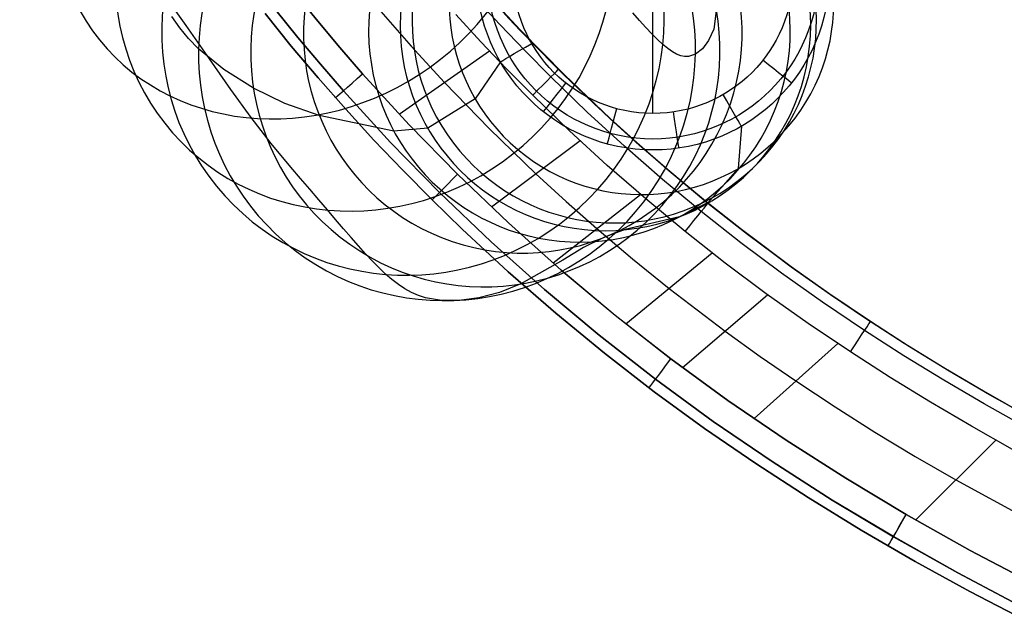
# Model space of a CAD drawing. Extents: x -3677 to -3089, y -67 to 482.
# Tile 3 of 110: x -3585 to -3530, y -41 to -8. Entities that reach past the tile are written whole.
import ezdxf

# ---------------------------------------------------------------- set-up
doc = ezdxf.new("R2010")
doc.units = 0
for name, color, linetype in [('BRACCIOLI', 97, 'CONTINUOUS'), ('CURVA_ORIGIN', 125, 'CONTINUOUS'), ('LIVELLO_02', 3, 'CONTINUOUS')]:
    doc.layers.add(name, color=color, linetype=linetype)

msp = doc.modelspace()

# ---------------------------------------------------------------- linework, layer by layer
at = {"layer": 'BRACCIOLI'}
for p, q in [((-3559.259168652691, -5.638582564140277, 18.58064800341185), (-3557.008569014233, -8.075240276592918, 18.58064800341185)), ((-3557.008569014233, -8.075240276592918, 18.58064800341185), (-3554.568606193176, -10.55276901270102, 18.58064800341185)), ((-3554.568606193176, -10.55276901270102, 18.58064800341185), (-3552.050174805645, -12.95052421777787, 18.58064800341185)), ((-3552.050174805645, -12.95052421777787, 18.58064800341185), (-3550.412602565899, -14.43028743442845, 18.58064800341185)), ((-3550.412602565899, -14.43028743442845, 18.58064800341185), (-3548.745674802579, -15.87692290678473, 18.58064800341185)), ((-3548.745674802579, -15.87692290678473, 18.58064800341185), (-3546.808080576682, -17.48697794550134, 18.58064800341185)), ((-3546.808080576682, -17.48697794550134, 18.58064800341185), (-3544.833733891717, -19.05161787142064, 18.58064800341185)), ((-3544.833733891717, -19.05161787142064, 18.58064800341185), (-3541.789975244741, -21.32172845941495, 18.58064800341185)), ((-3541.789975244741, -21.32172845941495, 18.58064800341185), (-3539.887594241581, -22.66043177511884, 18.58064800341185)), ((-3539.887594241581, -22.66043177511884, 18.58064800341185), (-3537.958708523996, -23.96064728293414, 18.58064800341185)), ((-3537.958708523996, -23.96064728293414, 18.58064800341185), (-3535.834918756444, -25.33085463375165, 18.58064800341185)), ((-3535.834918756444, -25.33085463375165, 18.58064800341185), (-3533.68402929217, -26.65795163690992, 18.58064800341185)), ((-3533.68402929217, -26.65795163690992, 18.58064800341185), (-3531.507861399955, -27.94331223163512, 18.58064800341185)), ((-3531.507861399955, -27.94331223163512, 18.58064800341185), (-3529.308236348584, -29.18831035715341, 18.58064800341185))]:
    msp.add_line(p, q, dxfattribs=at)
at = {"layer": 'CURVA_ORIGIN'}
for p, q in [((-3546.011248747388, -5.370632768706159, -157.1852190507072), (-3546.35221235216, -8.027364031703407, -136.0887517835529)), ((-3575.410849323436, -7.823103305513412, -64.41687419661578), (-3576.85491519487, -5.789191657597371, -61.09083712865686)), ((-3557.042948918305, -8.075240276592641, 17.5806480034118), (-3559.293548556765, -5.638582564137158, 17.5806480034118)), ((-3569.354598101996, -6.104788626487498, -14.41935199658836), (-3568.159489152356, -7.586620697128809, -14.41935199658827)), ((-3568.159380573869, -7.586754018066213, 20.58064800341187), (-3569.35427027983, -6.104673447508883, 20.58064800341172)), ((-3558.139518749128, -7.767380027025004, 19.99486156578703), (-3559.505361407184, -6.280984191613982, 19.99486156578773)), ((-3570.463600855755, -6.982283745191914, -13.83356555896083), (-3569.252158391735, -8.48436299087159, -13.83356555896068)), ((-3569.251932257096, -8.484618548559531, 19.99486156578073), (-3570.463315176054, -6.982197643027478, 19.99486156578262)), ((-3564.806757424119, -6.917528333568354, 20.58064800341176), (-3563.02237881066, -8.966838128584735, 20.58064800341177)), ((-3575.747256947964, -7.957037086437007, -112.5251741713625), (-3576.20039379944, -7.337901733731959, -109.0540862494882)), ((-3571.058275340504, -7.173765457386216, -12.41935199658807), (-3569.617635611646, -8.961472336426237, -12.41935199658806)), ((-3569.617635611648, -8.961472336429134, 18.58064800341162), (-3571.058275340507, -7.173765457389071, 18.58064800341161)), ((-3569.617635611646, -8.96147233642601, 3.080648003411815), (-3571.058275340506, -7.173765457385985, 3.0806480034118)), ((-3568.159489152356, -7.586620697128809, -14.41935199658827), (-3566.937581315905, -9.046492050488, -14.41935199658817)), ((-3566.937711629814, -9.046848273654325, 20.580648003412), (-3568.159380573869, -7.586754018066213, 20.58064800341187)), ((-3559.172162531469, -8.733639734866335, 20.58064800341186), (-3560.556502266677, -7.227125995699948, 20.58064800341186)), ((-3556.324768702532, -8.8193770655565, 18.58064800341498), (-3557.711784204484, -7.367125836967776, 18.5806480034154)), ((-3550.439801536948, -7.555883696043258, -93.82516814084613), (-3550.809316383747, -7.138459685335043, -92.07399582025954)), ((-3550.089954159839, -7.942145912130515, -95.59276392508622), (-3550.439801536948, -7.555883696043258, -93.82516814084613)), ((-3575.268573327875, -8.543905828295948, -116.4220924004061), (-3575.747256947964, -7.957037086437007, -112.5251741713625)), ((-3574.126588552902, -9.672056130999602, -67.62114810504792), (-3575.410849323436, -7.823103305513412, -64.41687419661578)), ((-3556.744839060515, -9.227643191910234, 19.99486156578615), (-3558.139518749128, -7.767380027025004, 19.99486156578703)), ((-3554.602986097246, -10.55276901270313, 17.5806480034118), (-3557.042948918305, -8.075240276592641, 17.5806480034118)), ((-3557.042948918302, -8.075240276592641, 17.5806480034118), (-3557.042948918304, -8.075240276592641, 18.58064800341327)), ((-3549.759846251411, -8.293446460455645, -97.3753451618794), (-3550.089954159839, -7.942145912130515, -95.59276392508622)), ((-3546.35221235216, -8.027364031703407, -136.0887517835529), (-3546.634580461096, -8.65174273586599, -129.5271884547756)), ((-3574.720346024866, -9.11776689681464, -120.9403418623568), (-3575.268573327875, -8.543905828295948, -116.4220924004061)), ((-3569.252158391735, -8.48436299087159, -13.83356555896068), (-3568.013813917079, -9.963898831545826, -13.83356555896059)), ((-3568.013687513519, -9.96445120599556, 19.99486156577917), (-3569.251932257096, -8.484618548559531, 19.99486156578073)), ((-3549.449549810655, -8.605985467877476, -99.17147384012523), (-3549.759846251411, -8.293446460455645, -97.3753451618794)), ((-3549.159136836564, -8.87596306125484, -100.9797119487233), (-3549.449549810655, -8.605985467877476, -99.17147384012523)), ((-3546.634580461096, -8.65174273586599, -129.5271884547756), (-3546.979587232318, -9.115615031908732, -123.3545853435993)), ((-3573.333160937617, -10.25591860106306, -132.09718371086), (-3574.720346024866, -9.11776689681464, -120.9403418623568)), ((-3569.617635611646, -8.961472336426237, -12.41935199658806), (-3568.138498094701, -10.71854051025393, -12.41935199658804)), ((-3568.138498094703, -10.71854051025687, 18.58064800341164), (-3569.617635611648, -8.961472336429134, 18.58064800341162)), ((-3568.138498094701, -10.7185405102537, 3.080648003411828), (-3569.617635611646, -8.96147233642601, 3.080648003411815)), ((-3565.690106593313, -10.48470837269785, 20.58064800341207), (-3566.937711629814, -9.046848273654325, 20.580648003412)), ((-3566.937581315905, -9.046492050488, -14.41935199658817), (-3565.689821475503, -10.48425648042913, -14.41935199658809)), ((-3563.02237881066, -8.966838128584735, 20.58064800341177), (-3561.18576777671, -10.97027274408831, 20.58064800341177)), ((-3557.7589798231, -10.21324657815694, 20.58064800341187), (-3559.172162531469, -8.733639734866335, 20.58064800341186)), ((-3554.910644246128, -10.24608187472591, 18.58064800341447), (-3556.324768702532, -8.8193770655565, 18.58064800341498)), ((-3548.888286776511, -9.100296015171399, -102.8026258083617), (-3549.159136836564, -8.87596306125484, -100.9797119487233)), ((-3548.635108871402, -9.278767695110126, -104.6587990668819), (-3548.888286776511, -9.100296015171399, -102.8026258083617)), ((-3546.979587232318, -9.115615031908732, -123.3545853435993), (-3547.359291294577, -9.41451176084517, -117.7592128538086)), ((-3572.949824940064, -11.35772337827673, -70.75984400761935), (-3574.126588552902, -9.672056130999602, -67.62114810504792)), ((-3563.672249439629, -12.70746760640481, 20.58064800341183), (-3558.702135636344, -9.23506871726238, 20.58064800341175)), ((-3555.323009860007, -10.66211231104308, 19.99486156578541), (-3556.744839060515, -9.227643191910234, 19.99486156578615)), ((-3548.397319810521, -9.411878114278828, -106.5708197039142), (-3548.635108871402, -9.278767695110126, -104.6587990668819)), ((-3548.172636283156, -9.500127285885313, -108.5612756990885), (-3548.397319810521, -9.411878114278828, -106.5708197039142)), ((-3547.958774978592, -9.544015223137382, -110.652755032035), (-3548.172636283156, -9.500127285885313, -108.5612756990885)), ((-3547.753452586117, -9.544041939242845, -112.8678456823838), (-3547.958774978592, -9.544015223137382, -110.652755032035)), ((-3547.359291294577, -9.41451176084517, -117.7592128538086), (-3547.753452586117, -9.544041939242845, -112.8678456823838)), ((-3571.703167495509, -11.28764788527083, -144.9314347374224), (-3573.333160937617, -10.25591860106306, -132.09718371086)), ((-3568.013813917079, -9.963898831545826, -13.83356555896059), (-3566.749658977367, -11.42060838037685, -13.8335655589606)), ((-3566.749628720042, -11.42127937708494, 19.99486156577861), (-3568.013687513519, -9.96445120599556, 19.99486156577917)), ((-3556.318549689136, -11.66646153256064, 20.58064800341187), (-3557.7589798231, -10.21324657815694, 20.58064800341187)), ((-3552.922402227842, -12.16805996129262, 18.58064800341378), (-3554.910644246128, -10.24608187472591, 18.58064800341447)), ((-3568.138498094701, -10.71854051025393, -12.41935199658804), (-3566.622210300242, -12.44479454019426, -12.41935199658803)), ((-3566.622210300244, -12.44479454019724, 18.58064800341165), (-3568.138498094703, -10.71854051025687, 18.58064800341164)), ((-3566.622210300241, -12.44479454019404, 3.080648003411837), (-3568.138498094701, -10.7185405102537, 3.080648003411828)), ((-3563.120499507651, -13.29334035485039, 20.58064800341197), (-3565.690106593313, -10.48470837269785, 20.58064800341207)), ((-3565.689821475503, -10.48425648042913, -14.41935199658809), (-3563.120341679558, -13.29322525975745, -14.41935199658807)), ((-3553.324035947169, -12.5944771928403, 19.99486156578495), (-3555.323009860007, -10.66211231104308, 19.99486156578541)), ((-3552.084554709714, -12.95052421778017, 17.5806480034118), (-3554.602986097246, -10.55276901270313, 17.5806480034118)), ((-3571.828250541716, -12.90177829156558, -73.8891470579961), (-3572.949824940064, -11.35772337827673, -70.75984400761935)), ((-3569.981045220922, -12.11679072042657, -158.8366529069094), (-3571.703167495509, -11.28764788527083, -144.9314347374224)), ((-3561.18576777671, -10.97027274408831, 20.58064800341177), (-3558.707318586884, -13.52214903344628, 20.58064800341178)), ((-3566.749658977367, -11.42060838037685, -13.8335655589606), (-3564.147744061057, -14.265144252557, -13.83356555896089)), ((-3564.14779275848, -14.26533380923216, 19.99486156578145), (-3566.749628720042, -11.42127937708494, 19.99486156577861)), ((-3554.29366664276, -13.62390388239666, 20.58064800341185), (-3556.318549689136, -11.66646153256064, 20.58064800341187)), ((-3568.074775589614, -12.78823686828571, -177.140305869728), (-3569.981045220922, -12.11679072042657, -158.8366529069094)), ((-3566.622210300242, -12.44479454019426, -12.41935199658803), (-3565.070119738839, -14.1400589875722, -12.41935199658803)), ((-3565.07011973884, -14.14005898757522, 18.58064800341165), (-3566.622210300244, -12.44479454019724, 18.58064800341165)), ((-3565.070119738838, -14.14005898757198, 3.080648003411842), (-3566.622210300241, -12.44479454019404, 3.080648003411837)), ((-3550.886678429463, -14.03995844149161, 18.58064800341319), (-3552.922402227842, -12.16805996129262, 18.58064800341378)), ((-3570.721782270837, -14.32401485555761, -77.05769930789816), (-3571.828250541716, -12.90177829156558, -73.8891470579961)), ((-3563.966353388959, -13.64697873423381, -228.8056857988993), (-3568.074775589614, -12.78823686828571, -177.140305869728)), ((-3551.277389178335, -14.47644422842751, 19.99486156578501), (-3553.324035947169, -12.5944771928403, 19.99486156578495)), ((-3550.44698246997, -14.43028743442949, 17.5806480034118), (-3552.084554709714, -12.95052421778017, 17.5806480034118)), ((-3552.084554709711, -12.95052421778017, 17.5806480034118), (-3552.084554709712, -12.95052421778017, 18.58064800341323)), ((-3562.106180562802, -13.48048236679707, -259.0769005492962), (-3563.966353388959, -13.64697873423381, -228.8056857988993)), ((-3560.457497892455, -16.01369533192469, 20.58064800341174), (-3563.120499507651, -13.29334035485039, 20.58064800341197)), ((-3563.120341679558, -13.29322525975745, -14.41935199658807), (-3560.457666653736, -16.01408495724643, -14.41935199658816)), ((-3558.707318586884, -13.52214903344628, 20.58064800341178), (-3556.148503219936, -15.99431653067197, 20.58064800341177)), ((-3552.220649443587, -15.53018004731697, 20.58064800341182), (-3554.29366664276, -13.62390388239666, 20.58064800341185)), ((-3548.804080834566, -15.85959330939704, 18.58064800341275), (-3550.886678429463, -14.03995844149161, 18.58064800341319)), ((-3569.639236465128, -15.63671001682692, -80.28397040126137), (-3570.721782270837, -14.32401485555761, -77.05769930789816)), ((-3565.070119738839, -14.1400589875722, -12.41935199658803), (-3563.483573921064, -15.80415841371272, -12.41935199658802)), ((-3563.483573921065, -15.80415841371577, 18.58064800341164), (-3565.07011973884, -14.14005898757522, 18.58064800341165)), ((-3563.483573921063, -15.80415841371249, 3.080648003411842), (-3565.070119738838, -14.14005898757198, 3.080648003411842)), ((-3561.452469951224, -17.01883444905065, 19.99486156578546), (-3564.14779275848, -14.26533380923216, 19.99486156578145)), ((-3564.147744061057, -14.265144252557, -13.83356555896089), (-3561.452446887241, -17.01934349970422, -13.83356555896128)), ((-3558.588379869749, -17.8217273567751, 20.58064800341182), (-3553.711395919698, -14.1689798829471, 20.58064800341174)), ((-3549.183635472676, -16.30584189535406, 19.99486156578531), (-3551.277389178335, -14.47644422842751, 19.99486156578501)), ((-3548.780054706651, -15.8769229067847, 17.5806480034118), (-3550.44698246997, -14.43028743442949, 17.5806480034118)), ((-3569.113509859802, -16.25522884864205, -81.9221650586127), (-3569.639236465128, -15.63671001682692, -80.28397040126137)), ((-3550.099962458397, -17.38314864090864, 20.58064800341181), (-3552.220649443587, -15.53018004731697, 20.58064800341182)), ((-3568.601654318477, -16.85026146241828, -83.57888688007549), (-3569.113509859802, -16.25522884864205, -81.9221650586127)), ((-3563.483573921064, -15.80415841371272, -12.41935199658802), (-3561.863920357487, -17.43691737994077, -12.41935199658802)), ((-3561.863920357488, -17.43691737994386, 18.58064800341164), (-3563.483573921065, -15.80415841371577, 18.58064800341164)), ((-3561.863920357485, -17.43691737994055, 3.080648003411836), (-3563.483573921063, -15.80415841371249, 3.080648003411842)), ((-3560.457666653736, -16.01408495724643, -14.41935199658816), (-3557.649593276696, -18.70080286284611, -14.41935199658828)), ((-3557.649336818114, -18.70032766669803, 20.58064800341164), (-3560.457497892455, -16.01369533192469, 20.58064800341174)), ((-3556.148503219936, -15.99431653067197, 20.58064800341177), (-3554.484934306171, -17.5218104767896, 20.58064800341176)), ((-3546.675217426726, -17.62478055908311, 18.58064800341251), (-3548.804080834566, -15.85959330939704, 18.58064800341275)), ((-3546.842460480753, -17.48697794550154, 17.5806480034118), (-3548.780054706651, -15.8769229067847, 17.5806480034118)), ((-3548.780054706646, -15.87692290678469, 17.58064800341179), (-3548.780054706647, -15.87692290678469, 18.58064800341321)), ((-3547.043340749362, -18.08049867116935, 19.99486156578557), (-3549.183635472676, -16.30584189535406, 19.99486156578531)), ((-3568.106299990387, -17.42310756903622, -85.25550168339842), (-3568.601654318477, -16.85026146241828, -83.57888688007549)), ((-3558.61007788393, -19.73818232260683, 19.99486156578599), (-3561.452469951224, -17.01883444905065, 19.99486156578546)), ((-3561.452446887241, -17.01934349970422, -13.83356555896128), (-3558.610111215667, -19.73880063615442, -13.83356555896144)), ((-3555.200724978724, -20.90224624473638, 20.58064800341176), (-3550.385576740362, -17.13328534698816, 20.58064800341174)), ((-3567.630077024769, -17.97506687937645, -86.95337528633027), (-3568.106299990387, -17.42310756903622, -85.25550168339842)), ((-3561.863920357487, -17.43691737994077, -12.41935199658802), (-3560.212506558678, -19.03816044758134, -12.41935199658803)), ((-3560.212506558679, -19.03816044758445, 18.58064800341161), (-3561.863920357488, -17.43691737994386, 18.58064800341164)), ((-3560.212506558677, -19.03816044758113, 3.080648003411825), (-3561.863920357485, -17.43691737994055, 3.080648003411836)), ((-3554.484934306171, -17.5218104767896, 20.58064800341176), (-3552.791793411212, -19.01670328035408, 20.58064800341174)), ((-3547.932070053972, -19.18066827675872, 20.58064800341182), (-3550.099962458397, -17.38314864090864, 20.58064800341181)), ((-3546.657417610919, -17.58343871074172, -259.0769005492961), (-3548.240038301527, -18.35753704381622, -228.1357309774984)), ((-3544.868113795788, -19.05161787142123, 17.5806480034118), (-3546.842460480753, -17.48697794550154, 17.5806480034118)), ((-3544.500991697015, -19.33390227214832, 18.58064800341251), (-3546.675217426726, -17.62478055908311, 18.58064800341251)), ((-3567.174840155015, -18.50689881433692, -88.67335544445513), (-3567.630077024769, -17.97506687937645, -86.95337528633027)), ((-3548.240038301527, -18.35753704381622, -228.1357309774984), (-3551.224693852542, -19.06384848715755, -187.9853439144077)), ((-3544.857405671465, -19.79879142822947, 19.99486156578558), (-3547.043340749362, -18.08049867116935, 19.99486156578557)), ((-3566.739342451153, -19.01720163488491, -90.41421766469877), (-3567.174840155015, -18.50689881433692, -88.67335544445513)), ((-3557.649593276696, -18.70080286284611, -14.41935199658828), (-3554.754114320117, -21.29324132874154, -14.41935199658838)), ((-3554.753992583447, -21.29303852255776, 20.58064800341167), (-3557.649336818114, -18.70032766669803, 20.58064800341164)), ((-3566.321561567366, -19.50403331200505, -92.17421939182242), (-3566.739342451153, -19.01720163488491, -90.41421766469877)), ((-3565.919475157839, -19.96545181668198, -93.95161807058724), (-3566.321561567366, -19.50403331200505, -92.17421939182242)), ((-3560.212506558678, -19.03816044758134, -12.41935199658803), (-3557.66618907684, -21.39114160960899, -12.41935199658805)), ((-3557.666189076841, -21.3911416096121, 18.58064800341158), (-3560.212506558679, -19.03816044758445, 18.58064800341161)), ((-3560.212506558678, -19.03816044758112, -12.41935199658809), (-3560.212506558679, -19.03816044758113, 18.5806480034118)), ((-3557.666189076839, -21.39114160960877, 3.080648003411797), (-3560.212506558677, -19.03816044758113, 3.080648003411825)), ((-3552.371177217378, -19.47880982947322, -175.920143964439), (-3553.521902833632, -20.06066552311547, -165.7791864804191)), ((-3552.791793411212, -19.01670328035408, 20.58064800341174), (-3550.823897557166, -20.68251555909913, 20.58064800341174)), ((-3551.224693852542, -19.06384848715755, -187.9853439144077), (-3552.371177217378, -19.47880982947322, -175.920143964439)), ((-3545.717866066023, -20.9211032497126, 20.58064800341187), (-3547.932070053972, -19.18066827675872, 20.58064800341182)), ((-3542.086224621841, -21.13280928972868, 17.5806480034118), (-3544.868113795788, -19.05161787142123, 17.5806480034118)), ((-3544.868113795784, -19.05161787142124, 17.5806480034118), (-3544.868113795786, -19.05161787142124, 18.58064800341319)), ((-3542.283489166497, -20.98760488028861, 18.58064800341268), (-3544.500991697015, -19.33390227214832, 18.58064800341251)), ((-3565.531060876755, -20.39951511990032, -95.74467114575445), (-3565.919475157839, -19.96545181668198, -93.95161807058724)), ((-3558.610111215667, -19.73880063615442, -13.83356555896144), (-3555.679401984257, -22.3627476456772, -13.83356555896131)), ((-3555.679319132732, -22.36251560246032, 19.99486156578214), (-3558.61007788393, -19.73818232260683, 19.99486156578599)), ((-3542.628069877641, -21.46129061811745, 19.99486156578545), (-3544.857405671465, -19.79879142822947, 19.99486156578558)), ((-3565.154296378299, -20.80428119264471, -97.55163606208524), (-3565.531060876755, -20.39951511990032, -95.74467114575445)), ((-3553.521902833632, -20.06066552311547, -165.7791864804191), (-3554.671906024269, -20.74455038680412, -157.2667609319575)), ((-3551.190075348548, -24.25555975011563, 20.58064800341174), (-3546.449760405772, -20.35368403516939, 20.58064800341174)), ((-3564.787159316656, -21.17780800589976, -99.37077026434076), (-3565.154296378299, -20.80428119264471, -97.55163606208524)), ((-3554.671906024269, -20.74455038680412, -157.2667609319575), (-3556.984404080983, -22.05790641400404, -142.9857750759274)), ((-3550.823897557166, -20.68251555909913, 20.58064800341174), (-3548.818593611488, -22.30353185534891, 20.58064800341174)), ((-3543.459962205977, -22.60484057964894, 20.58064800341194), (-3545.717866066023, -20.9211032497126, 20.58064800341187)), ((-3540.025090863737, -22.58710090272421, 18.58064800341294), (-3542.283489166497, -20.98760488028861, 18.58064800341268)), ((-3539.921974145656, -22.66043177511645, 17.5806480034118), (-3542.086224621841, -21.13280928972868, 17.5806480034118)), ((-3542.086224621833, -21.13280928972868, 17.58064800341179), (-3542.086224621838, -21.13280928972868, 18.58064800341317)), ((-3564.427627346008, -21.51815353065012, -101.2003311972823), (-3564.787159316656, -21.17780800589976, -99.37077026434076)), ((-3564.073226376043, -21.82367990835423, -103.0425646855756), (-3564.427627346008, -21.51815353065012, -101.2003311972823)), ((-3557.66618907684, -21.39114160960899, -12.41935199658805), (-3555.052320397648, -23.66997265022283, -12.41935199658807)), ((-3555.05232039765, -23.66997265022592, 18.58064800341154), (-3557.666189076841, -21.3911416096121, 18.58064800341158)), ((-3555.052320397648, -23.66997265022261, 3.08064800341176), (-3557.666189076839, -21.39114160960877, 3.080648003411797)), ((-3554.754114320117, -21.29324132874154, -14.41935199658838), (-3551.774236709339, -23.78798737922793, -14.41935199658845)), ((-3551.774327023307, -23.78816892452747, 20.58064800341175), (-3554.753992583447, -21.29303852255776, 20.58064800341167)), ((-3540.357907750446, -23.06911508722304, 19.99486156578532), (-3542.628069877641, -21.46129061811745, 19.99486156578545)), ((-3541.824355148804, -21.32172845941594, 17.5806480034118), (-3541.824355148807, -21.32172845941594, 18.58064800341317)), ((-3563.719675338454, -22.09396596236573, -104.9156700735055), (-3564.073226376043, -21.82367990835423, -103.0425646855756)), ((-3563.362241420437, -22.3288946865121, -106.8418350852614), (-3563.719675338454, -22.09396596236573, -104.9156700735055)), ((-3556.984404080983, -22.05790641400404, -142.9857750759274), (-3558.147809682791, -22.52315240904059, -136.2656928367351)), ((-3562.996191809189, -22.52834907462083, -108.8432474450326), (-3563.362241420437, -22.3288946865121, -106.8418350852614)), ((-3562.616793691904, -22.69221212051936, -110.9420948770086), (-3562.996191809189, -22.52834907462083, -108.8432474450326)), ((-3562.219314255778, -22.82036681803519, -113.1605651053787), (-3562.616793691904, -22.69221212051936, -110.9420948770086)), ((-3558.147809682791, -22.52315240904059, -136.2656928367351), (-3559.286639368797, -22.82607898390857, -129.7484720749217)), ((-3555.679401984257, -22.3627476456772, -13.83356555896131), (-3552.663523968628, -24.88761503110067, -13.83356555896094)), ((-3552.663425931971, -24.88791439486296, 19.99486156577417), (-3555.679319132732, -22.36251560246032, 19.99486156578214)), ((-3548.818593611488, -22.30353185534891, 20.58064800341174), (-3545.726300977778, -24.65927265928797, 20.58064800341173)), ((-3548.068714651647, -26.66278866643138, 20.58064800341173), (-3543.386483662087, -22.65797737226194, 20.58064800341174)), ((-3541.161399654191, -24.23277296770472, 20.58064800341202), (-3543.459962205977, -22.60484057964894, 20.58064800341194)), ((-3537.728177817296, -24.13360285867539, 18.58064800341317), (-3540.025090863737, -22.58710090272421, 18.58064800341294)), ((-3537.993088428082, -23.96064728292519, 17.5806480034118), (-3539.921974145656, -22.66043177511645, 17.5806480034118)), ((-3561.351180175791, -22.96908314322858, -118.0451248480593), (-3562.219314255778, -22.82036681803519, -113.1605651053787)), ((-3560.366045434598, -22.97271345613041, -123.6147402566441), (-3561.351180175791, -22.96908314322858, -118.0451248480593)), ((-3559.286639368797, -22.82607898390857, -129.7484720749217), (-3560.366045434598, -22.97271345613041, -123.6147402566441)), ((-3538.049493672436, -24.62338368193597, 19.99486156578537), (-3540.357907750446, -23.06911508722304, 19.99486156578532)), ((-3555.052320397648, -23.66997265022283, -12.41935199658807), (-3552.372423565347, -25.87248171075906, -12.41935199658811)), ((-3552.372423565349, -25.87248171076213, 18.5806480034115), (-3555.05232039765, -23.66997265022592, 18.58064800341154)), ((-3552.372423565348, -25.87248171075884, 3.080648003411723), (-3555.052320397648, -23.66997265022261, 3.08064800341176)), ((-3548.713201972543, -26.18205989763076, 20.5806480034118), (-3551.774327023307, -23.78816892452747, 20.58064800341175)), ((-3551.774236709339, -23.78798737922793, -14.41935199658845), (-3548.712967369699, -26.18162803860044, -14.41935199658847)), ((-3538.825219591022, -25.80579311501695, 20.58064800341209), (-3541.161399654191, -24.23277296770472, 20.58064800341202)), ((-3535.869298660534, -25.33085463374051, 17.5806480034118), (-3537.993088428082, -23.96064728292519, 17.5806480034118)), ((-3537.993088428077, -23.96064728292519, 17.58064800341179), (-3537.993088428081, -23.96064728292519, 18.58064800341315)), ((-3535.571155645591, -25.51810279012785, 18.58064800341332), (-3537.728177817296, -24.13360285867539, 18.58064800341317)), ((-3552.663523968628, -24.88761503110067, -13.83356555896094), (-3549.565681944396, -27.30983329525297, -13.83356555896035)), ((-3549.565630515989, -27.31045880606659, 19.99486156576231), (-3552.663425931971, -24.88791439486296, 19.99486156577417)), ((-3545.726300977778, -24.65927265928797, 20.58064800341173), (-3543.792669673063, -26.05026716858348, 20.58064800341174)), ((-3535.882204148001, -26.01450636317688, 19.99486156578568), (-3538.049493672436, -24.62338368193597, 19.99486156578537)), ((-3544.135214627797, -29.4691222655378, 20.58064800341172), (-3539.529413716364, -25.33825502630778, 20.58064800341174)), ((-3533.718409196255, -26.65795163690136, 17.5806480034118), (-3535.869298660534, -25.33085463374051, 17.5806480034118)), ((-3552.372423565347, -25.87248171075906, -12.41935199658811), (-3549.628021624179, -27.9964969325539, -12.41935199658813)), ((-3549.628021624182, -27.99649693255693, 18.58064800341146), (-3552.372423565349, -25.87248171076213, 18.5806480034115)), ((-3549.62802162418, -27.99649693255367, 3.080648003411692), (-3552.372423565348, -25.87248171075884, 3.080648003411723)), ((-3536.633142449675, -27.21290562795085, 20.58064800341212), (-3538.825219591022, -25.80579311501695, 20.58064800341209)), ((-3533.686106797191, -27.36195106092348, 19.99486156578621), (-3535.882204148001, -26.01450636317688, 19.99486156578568)), ((-3533.384962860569, -26.85944145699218, 18.58064800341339), (-3535.571155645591, -25.51810279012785, 18.58064800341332)), ((-3545.574129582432, -28.47226436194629, 20.58064800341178), (-3548.713201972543, -26.18205989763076, 20.5806480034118)), ((-3548.712967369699, -26.18162803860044, -14.41935199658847), (-3545.573923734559, -28.47189357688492, -14.41935199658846)), ((-3543.792669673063, -26.05026716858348, 20.58064800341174), (-3541.831050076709, -27.40255489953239, 20.58064800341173)), ((-3531.542241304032, -27.94331223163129, 17.5806480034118), (-3533.718409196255, -26.65795163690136, 17.5806480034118)), ((-3531.171349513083, -28.15876856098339, 18.58064800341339), (-3533.384962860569, -26.85944145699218, 18.58064800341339)), ((-3549.565681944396, -27.30983329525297, -13.83356555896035), (-3546.389763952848, -29.6269695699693, -13.8335655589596)), ((-3546.389831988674, -29.6274663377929, 19.99486156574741), (-3549.565630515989, -27.31045880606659, 19.99486156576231)), ((-3541.831050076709, -27.40255489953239, 20.58064800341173), (-3539.669786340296, -28.82912397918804, 20.58064800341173)), ((-3534.413133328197, -28.57509265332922, 20.58064800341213), (-3536.633142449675, -27.21290562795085, 20.58064800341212)), ((-3531.462924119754, -28.6669116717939, 19.99486156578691), (-3533.686106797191, -27.36195106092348, 19.99486156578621)), ((-3549.628021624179, -27.9964969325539, -12.41935199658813), (-3546.861490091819, -30.01203785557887, -12.41935199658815)), ((-3546.861490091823, -30.01203785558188, 18.58064800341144), (-3549.628021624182, -27.99649693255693, 18.58064800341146)), ((-3549.628021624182, -27.99649693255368, -12.41935199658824), (-3549.628021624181, -27.99649693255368, 18.58064800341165)), ((-3546.861490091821, -30.01203785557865, 3.080648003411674), (-3549.62802162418, -27.99649693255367, 3.080648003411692)), ((-3529.342616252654, -29.18831035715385, 17.5806480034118), (-3531.542241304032, -27.94331223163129, 17.5806480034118)), ((-3528.93206565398, -29.41723380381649, 18.58064800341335), (-3531.171349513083, -28.15876856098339, 18.58064800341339)), ((-3542.36322326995, -30.66118281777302, 20.58064800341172), (-3545.574129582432, -28.47226436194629, 20.58064800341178)), ((-3545.573923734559, -28.47189357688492, -14.41935199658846), (-3542.363165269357, -30.66108724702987, -14.4193519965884)), ((-3532.16684821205, -29.89365478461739, 20.58064800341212), (-3534.413133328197, -28.57509265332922, 20.58064800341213)), ((-3529.214378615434, -29.93058209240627, 19.9948615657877), (-3531.462924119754, -28.6669116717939, 19.99486156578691)), ((-3539.669786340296, -28.82912397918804, 20.58064800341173), (-3537.479434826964, -30.21215766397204, 20.58064800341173)), ((-3543.142596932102, -31.84120407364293, 19.99486156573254), (-3546.389831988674, -29.6274663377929, 19.99486156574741)), ((-3546.389763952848, -29.6269695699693, -13.8335655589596), (-3543.142391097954, -31.84113750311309, -13.83356555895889)), ((-3546.861490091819, -30.01203785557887, -12.41935199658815), (-3544.037956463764, -31.95131772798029, -12.41935199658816)), ((-3544.037956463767, -31.95131772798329, 18.58064800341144), (-3546.861490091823, -30.01203785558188, 18.58064800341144)), ((-3544.037956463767, -31.95131772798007, 3.080648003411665), (-3546.861490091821, -30.01203785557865, 3.080648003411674)), ((-3537.479434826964, -30.21215766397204, 20.58064800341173), (-3535.26186707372, -31.55277725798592, 20.58064800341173)), ((-3529.895943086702, -31.16989261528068, 20.58064800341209), (-3532.16684821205, -29.89365478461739, 20.58064800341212)), ((-3539.087246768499, -32.75242766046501, 20.58064800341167), (-3542.36322326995, -30.66118281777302, 20.58064800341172)), ((-3542.363165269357, -30.66108724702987, -14.4193519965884), (-3539.087361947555, -32.75265554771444, -14.41935199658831)), ((-3535.226014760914, -35.05155747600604, 20.58064800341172), (-3530.814254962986, -30.6550030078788, 20.58064800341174)), ((-3544.037956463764, -31.95131772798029, -12.41935199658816), (-3541.161620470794, -33.81646111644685, -12.41935199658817)), ((-3541.161620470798, -33.81646111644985, 18.58064800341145), (-3544.037956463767, -31.95131772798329, 18.58064800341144)), ((-3541.161620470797, -33.81646111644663, 3.080648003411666), (-3544.037956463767, -31.95131772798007, 3.080648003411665)), ((-3539.831158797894, -33.95517649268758, 19.99486156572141), (-3543.142596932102, -31.84120407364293, 19.99486156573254)), ((-3543.142391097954, -31.84113750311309, -13.83356555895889), (-3539.830867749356, -33.95558737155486, -13.83356555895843)), ((-3535.26186707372, -31.55277725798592, 20.58064800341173), (-3533.018954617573, -32.85210406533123, 20.58064800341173)), ((-3539.087361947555, -32.75265554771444, -14.41935199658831), (-3535.753183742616, -34.75004497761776, -14.41935199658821)), ((-3535.752963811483, -34.74961128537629, 20.5806480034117), (-3539.087246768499, -32.75242766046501, 20.58064800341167)), ((-3533.018954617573, -32.85210406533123, 20.58064800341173), (-3528.706068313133, -35.20474967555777, 20.58064800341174)), ((-3541.161620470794, -33.81646111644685, -12.41935199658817), (-3538.23668184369, -35.60959258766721, -12.41935199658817)), ((-3538.236681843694, -35.60959258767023, 18.58064800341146), (-3541.161620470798, -33.81646111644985, 18.58064800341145)), ((-3538.236681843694, -35.60959258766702, 3.080648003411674), (-3541.161620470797, -33.81646111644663, 3.080648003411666)), ((-3536.462751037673, -35.97288807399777, 19.99486156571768), (-3539.831158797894, -33.95517649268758, 19.99486156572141)), ((-3539.830867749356, -33.95558737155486, -13.83356555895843), (-3536.462498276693, -35.97356945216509, -13.83356555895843)), ((-3535.753183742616, -34.75004497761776, -14.41935199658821), (-3532.235255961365, -36.72852118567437, -14.4193519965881)), ((-3532.235069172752, -36.72812372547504, 20.58064800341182), (-3535.752963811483, -34.74961128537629, 20.5806480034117)), ((-3538.23668184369, -35.60959258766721, -12.41935199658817), (-3535.267340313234, -37.33283670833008, -12.41935199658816)), ((-3535.267340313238, -37.33283670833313, 18.58064800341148), (-3538.236681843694, -35.60959258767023, 18.58064800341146)), ((-3535.267340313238, -37.33283670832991, 3.080648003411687), (-3538.236681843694, -35.60959258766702, 3.080648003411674)), ((-3532.911199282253, -37.97035827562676, 19.99486156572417), (-3536.462751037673, -35.97288807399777, 19.99486156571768)), ((-3536.462498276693, -35.97356945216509, -13.83356555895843), (-3532.91115575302, -37.97091475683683, -13.83356555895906)), ((-3532.235255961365, -36.72852118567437, -14.4193519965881), (-3528.666293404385, -38.61312252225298, -14.41935199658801)), ((-3528.666233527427, -38.61293828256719, 20.580648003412), (-3532.235069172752, -36.72812372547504, 20.58064800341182)), ((-3535.267340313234, -37.33283670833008, -12.41935199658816), (-3532.257795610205, -38.98831804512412, -12.41935199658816)), ((-3532.257795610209, -38.98831804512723, 18.58064800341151), (-3535.267340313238, -37.33283670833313, 18.58064800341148)), ((-3532.257795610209, -38.988318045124, 3.080648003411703), (-3535.267340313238, -37.33283670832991, 3.080648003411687)), ((-3529.310374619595, -39.87201274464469, 19.9948615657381), (-3532.911199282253, -37.97035827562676, 19.99486156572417)), ((-3532.91115575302, -37.97091475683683, -13.83356555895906), (-3529.310605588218, -39.87217700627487, -13.83356555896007)), ((-3532.257795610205, -38.98831804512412, -12.41935199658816), (-3529.212247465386, -40.57816116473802, -12.41935199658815)), ((-3529.21224746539, -40.57816116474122, 18.58064800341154), (-3532.257795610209, -38.98831804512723, 18.58064800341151)), ((-3529.21224746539, -40.57816116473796, 3.080648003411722), (-3532.257795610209, -38.988318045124, 3.080648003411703))]:
    msp.add_line(p, q, dxfattribs=at)
at = {"layer": 'CURVA_ORIGIN', "extrusion": (0.2611896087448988, -0.3641439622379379, -0.8939682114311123)}
msp.add_circle((-2900.304555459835, -1894.859265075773, -862.1717699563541), 13.93711609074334, dxfattribs=at)
at = {"layer": 'CURVA_ORIGIN', "extrusion": (0.2065513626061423, -0.2616735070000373, -0.9427955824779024)}
msp.add_circle((-2801.552016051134, -2109.536128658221, -650.2159967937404), 14.00682708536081, dxfattribs=at)
at = {"layer": 'CURVA_ORIGIN', "extrusion": (0.1569787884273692, -0.172620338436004, -0.9723990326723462)}
msp.add_circle((-2641.189306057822, -2349.470635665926, -457.4179552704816), 14.01070242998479, dxfattribs=at)
at = {"layer": 'CURVA_ORIGIN', "extrusion": (0.1139102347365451, -0.09672883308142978, -0.9887709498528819)}
msp.add_circle((-2312.056180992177, -2695.833079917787, -286.7329860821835), 13.77348047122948, dxfattribs=at)
at = {"layer": 'CURVA_ORIGIN', "extrusion": (0.08995562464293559, -0.05669260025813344, -0.9943308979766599)}
msp.add_circle((-1905.379108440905, -3004.18806187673, -176.5450597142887), 12.97196203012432, dxfattribs=at)
at = {"layer": 'CURVA_ORIGIN', "extrusion": (0.0677195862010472, -0.02295728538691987, -0.9974402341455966)}
msp.add_circle((-1149.786769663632, -3369.917162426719, -64.64809597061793), 12.10298817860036, dxfattribs=at)
at = {"layer": 'CURVA_ORIGIN', "extrusion": (0.04399623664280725, 0.004797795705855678, -0.9990201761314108)}
msp.add_circle((377.1677304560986, -3540.330438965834, 71.7149140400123), 11.61923512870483, dxfattribs=at)
at = {"layer": 'CURVA_ORIGIN', "extrusion": (1.191962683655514e-14, -1.054588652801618e-14, -1)}
msp.add_circle((3552.320094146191, -7.823979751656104, 259.0769005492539), 11.30325215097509, dxfattribs=at)
at = {"layer": 'CURVA_ORIGIN', "extrusion": (-0.7102146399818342, 0.7039852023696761, 1.805345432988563e-11)}
msp.add_arc((2511.881371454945, 18.58069370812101, 2517.536482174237), 1.999954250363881, 90.00131073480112, 180.001310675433, dxfattribs=at)
at = {"layer": 'CURVA_ORIGIN', "extrusion": (0.6620990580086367, -0.7494163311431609, 6.538143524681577e-12)}
msp.add_arc((-2679.127802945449, -12.41934937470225, -2352.982798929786), 2.000002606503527, 180.0000746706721, 270.0000746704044, dxfattribs=at)
at = {"layer": 'CURVA_ORIGIN', "extrusion": (-0.6622906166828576, 0.7492470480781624, -7.372975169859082e-11)}
msp.add_arc((2678.526651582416, 18.58071681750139, 2353.667451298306), 1.999931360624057, 359.9980335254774, 89.99803339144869, dxfattribs=at)
at = {"layer": 'CURVA_ORIGIN', "extrusion": (-0.7106871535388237, 0.7035081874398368, 3.636624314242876e-11)}
msp.add_arc((2516.191799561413, 18.58058592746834, 2519.10562895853), 2.000061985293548, 0.00177566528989, 90.00177555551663, dxfattribs=at)
at = {"layer": 'CURVA_ORIGIN', "extrusion": (0.7108015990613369, -0.7033925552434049, 2.048772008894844e-11)}
msp.add_arc((-2515.782286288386, -12.4193188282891, -2519.514814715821), 2.000033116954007, 180.000948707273, 270.0009486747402, dxfattribs=at)
at = {"layer": 'CURVA_ORIGIN', "extrusion": (-0.7778959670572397, 0.6283930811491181, 1.656614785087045e-12)}
msp.add_arc((2244.416476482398, 18.58059474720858, 2747.869049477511), 2.000053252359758, 89.998474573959, 179.9984744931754, dxfattribs=at)
at = {"layer": 'CURVA_ORIGIN', "extrusion": (-0.8361225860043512, 0.5485426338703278, 9.457596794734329e-12)}
msp.add_arc((1962.77335254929, 18.58068727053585, 2944.736116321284), 1.999960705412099, 90.00112578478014, 180.0011257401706, dxfattribs=at)
at = {"layer": 'CURVA_ORIGIN', "extrusion": (0.7977677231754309, -0.6029648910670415, -1.742861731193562e-11)}
msp.add_arc((-2160.636177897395, -12.41935972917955, -2815.262061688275), 1.999992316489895, 179.999779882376, 269.9997798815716, dxfattribs=at)
at = {"layer": 'CURVA_ORIGIN', "extrusion": (-0.7979119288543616, 0.6027740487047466, -5.586808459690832e-11)}
msp.add_arc((2159.963184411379, 18.58067438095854, 2815.778723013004), 1.999973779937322, 359.9992488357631, 89.99924882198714, dxfattribs=at)
at = {"layer": 'CURVA_ORIGIN', "extrusion": (-0.8649416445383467, 0.5018724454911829, 1.008336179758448e-10)}
msp.add_arc((1804.553425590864, 18.58060166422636, 3040.780106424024), 2.000046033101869, 0.0013187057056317, 90.00131866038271, dxfattribs=at)
at = {"layer": 'CURVA_ORIGIN', "extrusion": (0.8651323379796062, -0.501543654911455, 2.250240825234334e-11)}
msp.add_arc((-1803.397997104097, -12.41931711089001, -3041.465753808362), 2.000034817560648, 180.0009974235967, 270.0009973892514, dxfattribs=at)
at = {"layer": 'LIVELLO_02'}
for p, q in [((-3549.705164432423, -12.66898521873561, -433.0975990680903), (-3549.705164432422, 2.748455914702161, -432.9955615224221)), ((-3558.102953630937, -9.835604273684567, -431.0767315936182), (-3559.497468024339, -11.86474989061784, -325.0647744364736)), ((-3559.497468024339, -11.86474989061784, -325.0647744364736), (-3562.106180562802, -13.48048236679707, -259.0769005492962)), ((-3544.835281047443, -13.38051364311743, -431.1403981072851), (-3545.011862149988, -15.70730794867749, -324.904308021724)), ((-3545.011862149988, -15.70730794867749, -324.904308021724), (-3546.657417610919, -17.58343871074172, -259.0769005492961))]:
    msp.add_line(p, q, dxfattribs=at)
at = {"layer": 'LIVELLO_02', "extrusion": (0.02607024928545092, 0.01781690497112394, -0.9995013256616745)}
msp.add_circle((1997.834568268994, -2943.844450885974, 179.6831823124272), 11.13786809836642, dxfattribs=at)
at = {"layer": 'LIVELLO_02', "extrusion": (0.01618750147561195, 0.01927627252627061, -0.9996831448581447)}
msp.add_circle((2714.618091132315, -2295.632526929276, 267.1136973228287), 10.59773874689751, dxfattribs=at)
at = {"layer": 'LIVELLO_02', "extrusion": (0.002720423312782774, -0.007697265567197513, 0.9999666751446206)}
msp.add_circle((-3548.509137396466, -8.362852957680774, -440.6662049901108), 9.713996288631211, dxfattribs=at)
at = {"layer": 'LIVELLO_02', "extrusion": (0.002461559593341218, -0.007022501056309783, 0.9999723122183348)}
msp.add_circle((-3548.624372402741, -8.056195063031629, -441.157262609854), 9.12258823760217, dxfattribs=at)
at = {"layer": 'LIVELLO_02', "extrusion": (1.191962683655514e-14, -1.054588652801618e-14, -1)}
msp.add_circle((3552.320094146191, -7.823979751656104, 259.0769005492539), 11.30325215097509, dxfattribs=at)
at = {"layer": 'LIVELLO_02', "extrusion": (0.002306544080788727, -0.00661815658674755, 0.9999754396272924)}
msp.add_circle((-3548.691514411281, -7.878442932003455, -441.1906681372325), 7.713415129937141, dxfattribs=at)
at = {"layer": 'LIVELLO_02', "extrusion": (0.5005897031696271, -0.865657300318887, -0.006883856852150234)}
msp.add_arc((-3083.094596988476, -443.2494390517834, -1769.667968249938), 1.999999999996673, 180.5711437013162, 270.0754204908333, dxfattribs=at)
at = {"layer": 'LIVELLO_02', "extrusion": (0.6201108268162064, 0.7845052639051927, 0.003748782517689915)}
msp.add_arc((2773.980862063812, -422.8228672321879, -2206.723491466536), 1.999813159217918, 181.0549982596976, 270.3348470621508, dxfattribs=at)
at = {"layer": 'LIVELLO_02', "extrusion": (0.7834143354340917, -0.621471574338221, -0.005921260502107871)}
msp.add_arc((-2217.682641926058, -447.5162792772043, -2775.239157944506), 2.000053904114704, 180.8249843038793, 270.2166129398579, dxfattribs=at)
at = {"layer": 'LIVELLO_02', "extrusion": (0.8654267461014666, 0.5010337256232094, 0.001323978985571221)}
msp.add_arc((1766.502688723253, -427.0286947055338, -3075.065340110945), 2.000083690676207, 181.1593996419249, 270.3961371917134, dxfattribs=at)
at = {"layer": 'LIVELLO_02', "extrusion": (0.9659312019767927, -0.2587689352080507, -0.003943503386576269)}
msp.add_arc((-931.0744592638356, -444.6043209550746, -3425.775378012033), 2.000031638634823, 181.038101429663, 270.3328808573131, dxfattribs=at)
at = {"layer": 'LIVELLO_02', "extrusion": (0.9891984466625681, 0.1465766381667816, -0.001312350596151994)}
msp.add_arc((507.6711300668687, -435.7084267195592, -3511.517606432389), 2.000026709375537, 181.15417080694, 270.3957288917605, dxfattribs=at)

doc.saveas('drawing.dxf')
